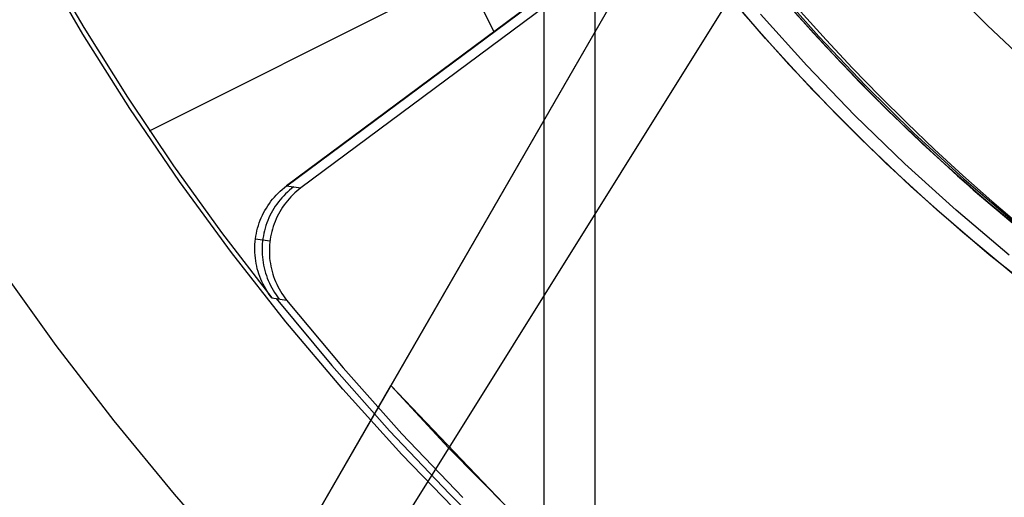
# Model space of a CAD drawing. Header units: millimetres. Extents: x 7986 to 9191, y -11326 to -10283.
# Tile 123 of 256: x 8559.88 to 8572.42, y -10688.56 to -10682.48. Entities that reach past the tile are written whole.
import ezdxf

# ---------------------------------------------------------------- set-up
doc = ezdxf.new("R2010")
doc.units = ezdxf.units.MM
doc.layers.add('BLANCO METALICO', color=7, linetype='Continuous', true_color=0xededed)
doc.layers.add('color', color=7, linetype='Continuous')
doc.layers.add('luz', color=7, linetype='Continuous')

msp = doc.modelspace()

# ---------------------------------------------------------------- linework, layer by layer
at = {"color": 7, "true_color": 0xffffff}
for p, q in [((8566.554, -10627.864, 77.059), (8566.554, -10703.759, 77.059)), ((8567.202, -10631.198, 23.059), (8567.202, -10700.424, 23.059)), ((8569.484, -10682.049, 80.194), (8570.056, -10682.694, 80.194)), ((8569.484, -10682.049, 97.154), (8570.056, -10682.694, 97.154)), ((8569.484, -10682.049, 80.194), (8570.056, -10682.694, 80.194)), ((8569.82, -10682.374, 114.115), (8570.149, -10682.738, 114.115)), ((8569.82, -10682.374, 114.115), (8570.149, -10682.738, 114.115)), ((8570.056, -10682.694, 80.194), (8570.65, -10683.319, 80.194)), ((8570.056, -10682.694, 97.154), (8570.65, -10683.319, 97.154)), ((8570.056, -10682.694, 80.194), (8570.65, -10683.319, 80.194)), ((8570.149, -10682.738, 114.115), (8570.484, -10683.096, 114.115)), ((8570.149, -10682.738, 114.115), (8570.484, -10683.096, 114.115)), ((8570.484, -10683.096, 114.115), (8570.825, -10683.448, 114.115)), ((8570.484, -10683.096, 114.115), (8570.825, -10683.448, 114.115)), ((8570.65, -10683.319, 80.194), (8571.265, -10683.924, 80.194)), ((8570.65, -10683.319, 97.154), (8571.265, -10683.924, 97.154)), ((8570.65, -10683.319, 80.194), (8571.265, -10683.924, 80.194)), ((8570.825, -10683.448, 114.115), (8571.174, -10683.793, 114.115)), ((8570.825, -10683.448, 114.115), (8571.174, -10683.793, 114.115)), ((8571.174, -10683.793, 114.115), (8571.528, -10684.132, 114.115)), ((8571.174, -10683.793, 114.115), (8571.528, -10684.132, 114.115)), ((8571.265, -10683.924, 80.194), (8571.9, -10684.507, 80.194)), ((8571.265, -10683.924, 97.154), (8571.9, -10684.507, 97.154)), ((8571.265, -10683.924, 80.194), (8571.9, -10684.507, 80.194)), ((8571.528, -10684.132, 114.115), (8571.889, -10684.464, 114.115)), ((8571.528, -10684.132, 114.115), (8571.889, -10684.464, 114.115)), ((8571.889, -10684.464, 114.115), (8572.256, -10684.789, 114.115)), ((8571.889, -10684.464, 114.115), (8572.256, -10684.789, 114.115)), ((8571.9, -10684.507, 80.194), (8572.555, -10685.067, 80.194)), ((8571.9, -10684.507, 97.154), (8572.555, -10685.067, 97.154)), ((8571.9, -10684.507, 80.194), (8572.555, -10685.067, 80.194)), ((8572.256, -10684.789, 114.115), (8572.629, -10685.107, 114.115)), ((8572.256, -10684.789, 114.115), (8572.629, -10685.107, 114.115))]:
    msp.add_line(p, q, dxfattribs=at)
at = {"layer": 'BLANCO METALICO'}
for p, q in [((8569.123, -10679.311, 156.581), (8561.217, -10693.003, 156.581)), ((8568.599, -10680.219, 159.581), (8564.604, -10687.137, 159.581)), ((8568.347, -10680.655, 162.581), (8564.604, -10687.136, 162.581)), ((8572.202, -10682.556, 167.412), (8571.629, -10681.981, 167.412)), ((8569.376, -10682.721, 139.165), (8568.803, -10682.052, 139.165)), ((8569.416, -10682.005, 162.581), (8569.985, -10682.651, 162.581)), ((8569.566, -10682.179, 171.559), (8570.147, -10682.827, 171.559)), ((8569.902, -10683.065, 167.412), (8569.313, -10682.408, 167.412)), ((8569.75, -10682.389, 139.965), (8570.333, -10683.025, 139.965)), ((8570.333, -10683.025, 139.665), (8569.75, -10682.389, 139.665)), ((8572.794, -10683.112, 167.412), (8572.202, -10682.556, 167.412)), ((8569.971, -10683.37, 139.165), (8569.376, -10682.721, 139.165)), ((8569.985, -10682.651, 162.581), (8570.576, -10683.278, 162.581)), ((8570.147, -10682.827, 171.559), (8570.751, -10683.454, 171.559)), ((8570.514, -10683.701, 167.412), (8569.902, -10683.065, 167.412)), ((8570.333, -10683.025, 139.965), (8570.938, -10683.641, 139.965)), ((8570.938, -10683.641, 139.665), (8570.333, -10683.025, 139.665)), ((8570.588, -10683.997, 139.165), (8569.971, -10683.37, 139.165)), ((8570.576, -10683.278, 162.581), (8571.189, -10683.883, 162.581)), ((8570.751, -10683.454, 171.559), (8571.376, -10684.06, 171.559)), ((8571.148, -10684.315, 167.412), (8570.514, -10683.701, 167.412)), ((8570.938, -10683.641, 139.965), (8571.564, -10684.235, 139.965)), ((8571.564, -10684.235, 139.665), (8570.938, -10683.641, 139.665)), ((8571.226, -10684.604, 139.165), (8570.588, -10683.997, 139.165)), ((8571.189, -10683.883, 162.581), (8571.821, -10684.468, 162.581)), ((8571.376, -10684.06, 171.559), (8572.021, -10684.644, 171.559)), ((8571.564, -10684.235, 139.965), (8572.21, -10684.807, 139.965)), ((8572.21, -10684.807, 139.665), (8571.564, -10684.235, 139.665)), ((8571.803, -10684.907, 167.412), (8571.148, -10684.315, 167.412)), ((8571.821, -10684.468, 162.581), (8572.474, -10685.03, 162.581)), ((8571.885, -10685.187, 139.165), (8571.226, -10684.604, 139.165)), ((8572.021, -10684.644, 171.559), (8572.687, -10685.205, 171.559)), ((8572.21, -10684.807, 139.965), (8572.875, -10685.357, 139.965)), ((8572.875, -10685.357, 139.665), (8572.21, -10684.807, 139.665)), ((8572.478, -10685.476, 167.412), (8571.803, -10684.907, 167.412)), ((8572.564, -10685.748, 139.165), (8571.885, -10685.187, 139.165)), ((8565.17, -10686.157, 156.581), (8565.17, -10686.157, 162.581)), ((8561.336, -10692.797, 162.081), (8564.604, -10687.136, 162.081)), ((8564.604, -10687.136, 162.581), (8565.34, -10687.932, 162.581)), ((8564.604, -10687.136, 162.581), (8564.604, -10687.136, 162.081)), ((8564.604, -10687.136, 162.081), (8564.605, -10687.137, 159.581)), ((8564.604, -10687.136, 162.081), (8566.043, -10688.644, 162.081)), ((8564.605, -10687.137, 159.581), (8561.336, -10692.797, 159.581)), ((8564.605, -10687.137, 160.831), (8561.336, -10692.797, 160.831)), ((8565.34, -10687.932, 162.581), (8566.102, -10688.703, 162.581))]:
    msp.add_line(p, q, dxfattribs=at)
at = {"layer": 'BLANCO METALICO', "color": 3, "true_color": 0x00ff00}
for p, q in [((8569.672, -10683.05, 141.017), (8569.088, -10682.391, 141.017)), ((8569.672, -10683.05, 138.163), (8569.088, -10682.391, 138.163)), ((8570.278, -10683.688, 141.017), (8569.672, -10683.05, 141.017)), ((8570.278, -10683.688, 138.163), (8569.672, -10683.05, 138.163)), ((8570.906, -10684.305, 141.017), (8570.278, -10683.688, 141.017)), ((8570.906, -10684.305, 138.163), (8570.278, -10683.688, 138.163)), ((8571.555, -10684.9, 141.017), (8570.906, -10684.305, 141.017)), ((8571.555, -10684.9, 138.163), (8570.906, -10684.305, 138.163)), ((8572.224, -10685.472, 141.017), (8571.555, -10684.9, 141.017)), ((8572.224, -10685.472, 138.163), (8571.555, -10684.9, 138.163)), ((8572.912, -10686.021, 141.017), (8572.224, -10685.472, 141.017)), ((8572.912, -10686.021, 138.163), (8572.224, -10685.472, 138.163))]:
    msp.add_line(p, q, dxfattribs=at)
at = {"layer": 'color', "color": 254, "true_color": 0xcad1ee}
for p, q in [((8563.28, -10684.597, 9.495), (8571.047, -10678.825, 9.495)), ((8571.123, -10678.926, 2.259), (8563.46, -10684.621, 2.259)), ((8571.123, -10678.926, 2.259), (8563.46, -10684.621, 2.259)), ((8565.919, -10682.633, 9.659), (8564.378, -10679.559, 9.659)), ((8561.532, -10683.894, 9.659), (8569.755, -10679.773, 9.659)), ((8569.759, -10679.778, 9.659), (8563.276, -10684.597, 9.659)), ((8569.759, -10679.778, 9.659), (8563.276, -10684.597, 9.659)), ((8560.684, -10682.663, 12.659), (8560.119, -10681.694, 12.659)), ((8560.684, -10682.663, 12.659), (8560.119, -10681.694, 12.659)), ((8560.166, -10681.671, 9.659), (8560.694, -10682.578, 9.659)), ((8560.166, -10681.671, 9.659), (8560.694, -10682.578, 9.659)), ((8560.694, -10682.578, 9.659), (8561.251, -10683.468, 9.659)), ((8560.694, -10682.578, 9.659), (8561.251, -10683.468, 9.659)), ((8561.282, -10683.612, 12.659), (8560.684, -10682.663, 12.659)), ((8561.282, -10683.612, 12.659), (8560.684, -10682.663, 12.659)), ((8561.251, -10683.468, 9.659), (8561.836, -10684.339, 9.659)), ((8561.251, -10683.468, 9.659), (8561.836, -10684.339, 9.659)), ((8561.913, -10684.54, 12.659), (8561.282, -10683.612, 12.659)), ((8561.913, -10684.54, 12.659), (8561.282, -10683.612, 12.659)), ((8561.836, -10684.339, 9.659), (8562.449, -10685.191, 9.659)), ((8561.836, -10684.339, 9.659), (8562.449, -10685.191, 9.659)), ((8562.575, -10685.445, 12.659), (8561.913, -10684.54, 12.659)), ((8562.575, -10685.445, 12.659), (8561.913, -10684.54, 12.659)), ((8563.221, -10684.64, 9.659), (8563.248, -10684.618, 9.659)), ((8563.221, -10684.64, 9.659), (8563.248, -10684.618, 9.659)), ((8563.248, -10684.618, 9.659), (8563.276, -10684.597, 9.659)), ((8563.248, -10684.618, 9.659), (8563.276, -10684.597, 9.659)), ((8563.276, -10684.597, 9.659), (8563.46, -10684.621, 2.259)), ((8563.276, -10684.597, 9.659), (8563.46, -10684.621, 2.259)), ((8563.368, -10684.609, 5.963), (8563.341, -10684.63, 5.963)), ((8563.46, -10684.621, 2.259), (8563.433, -10684.642, 2.259)), ((8563.46, -10684.621, 2.259), (8563.433, -10684.642, 2.259)), ((8563.099, -10684.765, 9.659), (8563.122, -10684.738, 9.659)), ((8563.099, -10684.765, 9.659), (8563.122, -10684.738, 9.659)), ((8563.122, -10684.738, 9.659), (8563.145, -10684.712, 9.659)), ((8563.122, -10684.738, 9.659), (8563.145, -10684.712, 9.659)), ((8563.145, -10684.712, 9.659), (8563.17, -10684.688, 9.659)), ((8563.145, -10684.712, 9.659), (8563.17, -10684.688, 9.659)), ((8563.17, -10684.688, 9.659), (8563.195, -10684.663, 9.659)), ((8563.17, -10684.688, 9.659), (8563.195, -10684.663, 9.659)), ((8563.195, -10684.663, 9.659), (8563.221, -10684.64, 9.659)), ((8563.195, -10684.663, 9.659), (8563.221, -10684.64, 9.659)), ((8563.217, -10684.747, 5.96), (8563.195, -10684.773, 5.96)), ((8563.24, -10684.722, 5.96), (8563.217, -10684.747, 5.96)), ((8563.264, -10684.697, 5.961), (8563.24, -10684.722, 5.96)), ((8563.289, -10684.674, 5.962), (8563.264, -10684.697, 5.961)), ((8563.314, -10684.651, 5.962), (8563.289, -10684.674, 5.962)), ((8563.332, -10684.734, 2.259), (8563.309, -10684.759, 2.259)), ((8563.332, -10684.734, 2.259), (8563.309, -10684.759, 2.259)), ((8563.341, -10684.63, 5.963), (8563.314, -10684.651, 5.962)), ((8563.356, -10684.71, 2.259), (8563.332, -10684.734, 2.259)), ((8563.356, -10684.71, 2.259), (8563.332, -10684.734, 2.259)), ((8563.381, -10684.686, 2.259), (8563.356, -10684.71, 2.259)), ((8563.381, -10684.686, 2.259), (8563.356, -10684.71, 2.259)), ((8563.407, -10684.663, 2.259), (8563.381, -10684.686, 2.259)), ((8563.407, -10684.663, 2.259), (8563.381, -10684.686, 2.259)), ((8563.433, -10684.642, 2.259), (8563.407, -10684.663, 2.259)), ((8563.433, -10684.642, 2.259), (8563.407, -10684.663, 2.259)), ((8563.001, -10684.908, 9.659), (8563.019, -10684.878, 9.659)), ((8563.001, -10684.908, 9.659), (8563.019, -10684.878, 9.659)), ((8563.019, -10684.878, 9.659), (8563.037, -10684.849, 9.659)), ((8563.019, -10684.878, 9.659), (8563.037, -10684.849, 9.659)), ((8563.037, -10684.849, 9.659), (8563.057, -10684.82, 9.659)), ((8563.037, -10684.849, 9.659), (8563.057, -10684.82, 9.659)), ((8563.057, -10684.82, 9.659), (8563.078, -10684.792, 9.659)), ((8563.057, -10684.82, 9.659), (8563.078, -10684.792, 9.659)), ((8563.078, -10684.792, 9.659), (8563.099, -10684.765, 9.659)), ((8563.078, -10684.792, 9.659), (8563.099, -10684.765, 9.659)), ((8563.133, -10684.855, 5.958), (8563.115, -10684.884, 5.958)), ((8563.153, -10684.827, 5.959), (8563.133, -10684.855, 5.958)), ((8563.173, -10684.8, 5.959), (8563.153, -10684.827, 5.959)), ((8563.195, -10684.773, 5.96), (8563.173, -10684.8, 5.959)), ((8563.225, -10684.867, 2.259), (8563.207, -10684.896, 2.259)), ((8563.225, -10684.867, 2.259), (8563.207, -10684.896, 2.259)), ((8563.245, -10684.839, 2.259), (8563.225, -10684.867, 2.259)), ((8563.245, -10684.839, 2.259), (8563.225, -10684.867, 2.259)), ((8563.265, -10684.812, 2.259), (8563.245, -10684.839, 2.259)), ((8563.265, -10684.812, 2.259), (8563.245, -10684.839, 2.259)), ((8563.287, -10684.785, 2.259), (8563.265, -10684.812, 2.259)), ((8563.287, -10684.785, 2.259), (8563.265, -10684.812, 2.259)), ((8563.309, -10684.759, 2.259), (8563.287, -10684.785, 2.259)), ((8563.309, -10684.759, 2.259), (8563.287, -10684.785, 2.259)), ((8562.941, -10685.034, 9.659), (8562.954, -10685.002, 9.659)), ((8562.941, -10685.034, 9.659), (8562.954, -10685.002, 9.659)), ((8562.954, -10685.002, 9.659), (8562.969, -10684.97, 9.659)), ((8562.954, -10685.002, 9.659), (8562.969, -10684.97, 9.659)), ((8562.969, -10684.97, 9.659), (8562.984, -10684.939, 9.659)), ((8562.969, -10684.97, 9.659), (8562.984, -10684.939, 9.659)), ((8562.984, -10684.939, 9.659), (8563.001, -10684.908, 9.659)), ((8562.984, -10684.939, 9.659), (8563.001, -10684.908, 9.659)), ((8563.051, -10685.004, 5.957), (8563.038, -10685.036, 5.956)), ((8563.065, -10684.973, 5.957), (8563.051, -10685.004, 5.957)), ((8563.081, -10684.943, 5.957), (8563.065, -10684.973, 5.957)), ((8563.097, -10684.913, 5.958), (8563.081, -10684.943, 5.957)), ((8563.115, -10684.884, 5.958), (8563.097, -10684.913, 5.958)), ((8563.157, -10684.986, 2.259), (8563.143, -10685.017, 2.259)), ((8563.157, -10684.986, 2.259), (8563.143, -10685.017, 2.259)), ((8563.173, -10684.955, 2.259), (8563.157, -10684.986, 2.259)), ((8563.173, -10684.955, 2.259), (8563.157, -10684.986, 2.259)), ((8563.189, -10684.925, 2.259), (8563.173, -10684.955, 2.259)), ((8563.189, -10684.925, 2.259), (8563.173, -10684.955, 2.259)), ((8563.207, -10684.896, 2.259), (8563.189, -10684.925, 2.259)), ((8563.207, -10684.896, 2.259), (8563.189, -10684.925, 2.259)), ((8562.908, -10685.134, 9.659), (8562.918, -10685.1, 9.659)), ((8562.908, -10685.134, 9.659), (8562.918, -10685.1, 9.659)), ((8562.918, -10685.1, 9.659), (8562.929, -10685.067, 9.659)), ((8562.918, -10685.1, 9.659), (8562.929, -10685.067, 9.659)), ((8562.929, -10685.067, 9.659), (8562.941, -10685.034, 9.659)), ((8562.929, -10685.067, 9.659), (8562.941, -10685.034, 9.659)), ((8563.014, -10685.1, 5.956), (8563.004, -10685.133, 5.956)), ((8563.025, -10685.068, 5.956), (8563.014, -10685.1, 5.956)), ((8563.038, -10685.036, 5.956), (8563.025, -10685.068, 5.956)), ((8563.106, -10685.113, 2.259), (8563.096, -10685.145, 2.259)), ((8563.106, -10685.113, 2.259), (8563.096, -10685.145, 2.259)), ((8563.117, -10685.08, 2.259), (8563.106, -10685.113, 2.259)), ((8563.117, -10685.08, 2.259), (8563.106, -10685.113, 2.259)), ((8563.13, -10685.048, 2.259), (8563.117, -10685.08, 2.259)), ((8563.13, -10685.048, 2.259), (8563.117, -10685.08, 2.259)), ((8563.143, -10685.017, 2.259), (8563.13, -10685.048, 2.259)), ((8563.143, -10685.017, 2.259), (8563.13, -10685.048, 2.259)), ((8562.449, -10685.191, 9.659), (8563.09, -10686.022, 9.659)), ((8562.449, -10685.191, 9.659), (8563.09, -10686.022, 9.659)), ((8562.881, -10685.27, 9.659), (8562.886, -10685.236, 9.659)), ((8562.881, -10685.27, 9.659), (8562.886, -10685.236, 9.659)), ((8562.886, -10685.236, 9.659), (8562.892, -10685.201, 9.659)), ((8562.886, -10685.236, 9.659), (8562.892, -10685.201, 9.659)), ((8562.892, -10685.201, 9.659), (8562.899, -10685.167, 9.659)), ((8562.892, -10685.201, 9.659), (8562.899, -10685.167, 9.659)), ((8562.899, -10685.167, 9.659), (8562.908, -10685.134, 9.659)), ((8562.899, -10685.167, 9.659), (8562.908, -10685.134, 9.659)), ((8562.981, -10685.232, 5.956), (8562.975, -10685.266, 5.956)), ((8562.987, -10685.199, 5.956), (8562.981, -10685.232, 5.956)), ((8562.995, -10685.166, 5.956), (8562.987, -10685.199, 5.956)), ((8563.004, -10685.133, 5.956), (8562.995, -10685.166, 5.956)), ((8563.073, -10685.245, 2.259), (8563.067, -10685.279, 2.259)), ((8563.073, -10685.245, 2.259), (8563.067, -10685.279, 2.259)), ((8563.079, -10685.212, 2.259), (8563.073, -10685.245, 2.259)), ((8563.079, -10685.212, 2.259), (8563.073, -10685.245, 2.259)), ((8563.087, -10685.178, 2.259), (8563.079, -10685.212, 2.259)), ((8563.087, -10685.178, 2.259), (8563.079, -10685.212, 2.259)), ((8563.096, -10685.145, 2.259), (8563.087, -10685.178, 2.259)), ((8563.096, -10685.145, 2.259), (8563.087, -10685.178, 2.259)), ((8562.872, -10685.374, 9.659), (8562.874, -10685.34, 9.659)), ((8562.872, -10685.374, 9.659), (8562.874, -10685.34, 9.659)), ((8562.872, -10685.409, 9.659), (8562.872, -10685.374, 9.659)), ((8562.872, -10685.409, 9.659), (8562.872, -10685.374, 9.659)), ((8562.874, -10685.34, 9.659), (8562.877, -10685.305, 9.659)), ((8562.874, -10685.34, 9.659), (8562.877, -10685.305, 9.659)), ((8562.877, -10685.305, 9.659), (8562.881, -10685.27, 9.659)), ((8562.877, -10685.305, 9.659), (8562.881, -10685.27, 9.659)), ((8562.881, -10685.27, 9.659), (8563.065, -10685.296, 2.259)), ((8562.965, -10685.368, 5.956), (8562.964, -10685.402, 5.956)), ((8562.967, -10685.334, 5.956), (8562.965, -10685.368, 5.956)), ((8562.971, -10685.3, 5.956), (8562.967, -10685.334, 5.956)), ((8562.975, -10685.266, 5.956), (8562.971, -10685.3, 5.956)), ((8563.06, -10685.347, 2.259), (8563.058, -10685.381, 2.259)), ((8563.06, -10685.347, 2.259), (8563.058, -10685.381, 2.259)), ((8563.063, -10685.313, 2.259), (8563.06, -10685.347, 2.259)), ((8563.063, -10685.313, 2.259), (8563.06, -10685.347, 2.259)), ((8563.067, -10685.279, 2.259), (8563.063, -10685.313, 2.259)), ((8563.067, -10685.279, 2.259), (8563.063, -10685.313, 2.259)), ((8563.268, -10686.327, 12.659), (8562.575, -10685.445, 12.659)), ((8563.268, -10686.327, 12.659), (8562.575, -10685.445, 12.659)), ((8562.873, -10685.444, 9.659), (8562.872, -10685.409, 9.659)), ((8562.873, -10685.444, 9.659), (8562.872, -10685.409, 9.659)), ((8562.875, -10685.479, 9.659), (8562.873, -10685.444, 9.659)), ((8562.875, -10685.479, 9.659), (8562.873, -10685.444, 9.659)), ((8562.879, -10685.514, 9.659), (8562.875, -10685.479, 9.659)), ((8562.879, -10685.514, 9.659), (8562.875, -10685.479, 9.659)), ((8562.964, -10685.402, 5.956), (8562.965, -10685.437, 5.956)), ((8562.965, -10685.437, 5.956), (8562.966, -10685.471, 5.956)), ((8562.966, -10685.471, 5.956), (8562.969, -10685.505, 5.956)), ((8562.969, -10685.505, 5.956), (8562.973, -10685.539, 5.956)), ((8563.058, -10685.381, 2.259), (8563.057, -10685.415, 2.259)), ((8563.058, -10685.381, 2.259), (8563.057, -10685.415, 2.259)), ((8563.057, -10685.415, 2.259), (8563.057, -10685.45, 2.259)), ((8563.057, -10685.415, 2.259), (8563.057, -10685.45, 2.259)), ((8563.057, -10685.45, 2.259), (8563.058, -10685.484, 2.259)), ((8563.057, -10685.45, 2.259), (8563.058, -10685.484, 2.259)), ((8563.058, -10685.484, 2.259), (8563.061, -10685.518, 2.259)), ((8563.058, -10685.484, 2.259), (8563.061, -10685.518, 2.259)), ((8562.883, -10685.548, 9.659), (8562.879, -10685.514, 9.659)), ((8562.883, -10685.548, 9.659), (8562.879, -10685.514, 9.659)), ((8562.889, -10685.583, 9.659), (8562.883, -10685.548, 9.659)), ((8562.889, -10685.583, 9.659), (8562.883, -10685.548, 9.659)), ((8562.896, -10685.617, 9.659), (8562.889, -10685.583, 9.659)), ((8562.896, -10685.617, 9.659), (8562.889, -10685.583, 9.659)), ((8562.904, -10685.651, 9.659), (8562.896, -10685.617, 9.659)), ((8562.904, -10685.651, 9.659), (8562.896, -10685.617, 9.659)), ((8562.973, -10685.539, 5.956), (8562.978, -10685.573, 5.957)), ((8562.978, -10685.573, 5.957), (8562.984, -10685.606, 5.957)), ((8562.984, -10685.606, 5.957), (8562.991, -10685.64, 5.957)), ((8563.061, -10685.518, 2.259), (8563.065, -10685.552, 2.259)), ((8563.061, -10685.518, 2.259), (8563.065, -10685.552, 2.259)), ((8563.065, -10685.552, 2.259), (8563.07, -10685.586, 2.259)), ((8563.065, -10685.552, 2.259), (8563.07, -10685.586, 2.259)), ((8563.07, -10685.586, 2.259), (8563.076, -10685.62, 2.259)), ((8563.07, -10685.586, 2.259), (8563.076, -10685.62, 2.259)), ((8563.076, -10685.62, 2.259), (8563.083, -10685.653, 2.259)), ((8563.076, -10685.62, 2.259), (8563.083, -10685.653, 2.259)), ((8559.637, -10685.647, 4.359), (8560.339, -10686.63, 4.359)), ((8559.637, -10685.647, 4.359), (8560.339, -10686.63, 4.359)), ((8559.637, -10685.647, 12.659), (8560.339, -10686.63, 12.659)), ((8559.637, -10685.647, 8.509), (8560.339, -10686.63, 8.509)), ((8559.637, -10685.647, 12.659), (8560.339, -10686.63, 12.659)), ((8562.914, -10685.684, 9.659), (8562.904, -10685.651, 9.659)), ((8562.914, -10685.684, 9.659), (8562.904, -10685.651, 9.659)), ((8562.924, -10685.717, 9.659), (8562.914, -10685.684, 9.659)), ((8562.924, -10685.717, 9.659), (8562.914, -10685.684, 9.659)), ((8562.936, -10685.75, 9.659), (8562.924, -10685.717, 9.659)), ((8562.936, -10685.75, 9.659), (8562.924, -10685.717, 9.659)), ((8562.949, -10685.783, 9.659), (8562.936, -10685.75, 9.659)), ((8562.949, -10685.783, 9.659), (8562.936, -10685.75, 9.659)), ((8562.991, -10685.64, 5.957), (8562.999, -10685.673, 5.958)), ((8562.999, -10685.673, 5.958), (8563.009, -10685.706, 5.958)), ((8563.009, -10685.706, 5.958), (8563.019, -10685.738, 5.958)), ((8563.019, -10685.738, 5.958), (8563.031, -10685.77, 5.959)), ((8563.083, -10685.653, 2.259), (8563.092, -10685.686, 2.259)), ((8563.083, -10685.653, 2.259), (8563.092, -10685.686, 2.259)), ((8563.092, -10685.686, 2.259), (8563.101, -10685.719, 2.259)), ((8563.092, -10685.686, 2.259), (8563.101, -10685.719, 2.259)), ((8563.101, -10685.719, 2.259), (8563.112, -10685.751, 2.259)), ((8563.101, -10685.719, 2.259), (8563.112, -10685.751, 2.259)), ((8563.112, -10685.751, 2.259), (8563.124, -10685.784, 2.259)), ((8563.112, -10685.751, 2.259), (8563.124, -10685.784, 2.259)), ((8562.963, -10685.815, 9.659), (8562.949, -10685.783, 9.659)), ((8562.963, -10685.815, 9.659), (8562.949, -10685.783, 9.659)), ((8562.978, -10685.846, 9.659), (8562.963, -10685.815, 9.659)), ((8562.978, -10685.846, 9.659), (8562.963, -10685.815, 9.659)), ((8562.994, -10685.877, 9.659), (8562.978, -10685.846, 9.659)), ((8562.994, -10685.877, 9.659), (8562.978, -10685.846, 9.659)), ((8563.011, -10685.907, 9.659), (8562.994, -10685.877, 9.659)), ((8563.011, -10685.907, 9.659), (8562.994, -10685.877, 9.659)), ((8563.031, -10685.77, 5.959), (8563.044, -10685.802, 5.959)), ((8563.044, -10685.802, 5.959), (8563.058, -10685.833, 5.96)), ((8563.058, -10685.833, 5.96), (8563.073, -10685.864, 5.96)), ((8563.073, -10685.864, 5.96), (8563.089, -10685.894, 5.96)), ((8563.124, -10685.784, 2.259), (8563.137, -10685.815, 2.259)), ((8563.124, -10685.784, 2.259), (8563.137, -10685.815, 2.259)), ((8563.137, -10685.815, 2.259), (8563.151, -10685.847, 2.259)), ((8563.137, -10685.815, 2.259), (8563.151, -10685.847, 2.259)), ((8563.151, -10685.847, 2.259), (8563.166, -10685.877, 2.259)), ((8563.151, -10685.847, 2.259), (8563.166, -10685.877, 2.259)), ((8563.166, -10685.877, 2.259), (8563.182, -10685.908, 2.259)), ((8563.166, -10685.877, 2.259), (8563.182, -10685.908, 2.259)), ((8563.029, -10685.937, 9.659), (8563.011, -10685.907, 9.659)), ((8563.029, -10685.937, 9.659), (8563.011, -10685.907, 9.659)), ((8563.048, -10685.966, 9.659), (8563.029, -10685.937, 9.659)), ((8563.048, -10685.966, 9.659), (8563.029, -10685.937, 9.659)), ((8563.069, -10685.995, 9.659), (8563.048, -10685.966, 9.659)), ((8563.069, -10685.995, 9.659), (8563.048, -10685.966, 9.659)), ((8563.09, -10686.022, 9.659), (8563.069, -10685.995, 9.659)), ((8563.09, -10686.022, 9.659), (8563.069, -10685.995, 9.659)), ((8563.089, -10685.894, 5.96), (8563.106, -10685.924, 5.961)), ((8563.106, -10685.924, 5.961), (8563.124, -10685.953, 5.962)), ((8563.124, -10685.953, 5.962), (8563.143, -10685.981, 5.962)), ((8563.143, -10685.981, 5.962), (8563.162, -10686.009, 5.963)), ((8563.182, -10685.908, 2.259), (8563.199, -10685.937, 2.259)), ((8563.182, -10685.908, 2.259), (8563.199, -10685.937, 2.259)), ((8563.199, -10685.937, 2.259), (8563.217, -10685.966, 2.259)), ((8563.199, -10685.937, 2.259), (8563.217, -10685.966, 2.259)), ((8563.217, -10685.966, 2.259), (8563.236, -10685.995, 2.259)), ((8563.217, -10685.966, 2.259), (8563.236, -10685.995, 2.259)), ((8563.236, -10685.995, 2.259), (8563.256, -10686.022, 2.259)), ((8563.236, -10685.995, 2.259), (8563.256, -10686.022, 2.259)), ((8563.09, -10686.022, 9.659), (8563.277, -10686.049, 2.259)), ((8563.09, -10686.022, 9.659), (8563.277, -10686.049, 2.259)), ((8563.146, -10686.03, 7.459), (8563.852, -10686.884, 7.459)), ((8563.162, -10686.009, 5.963), (8563.183, -10686.036, 5.963)), ((8563.256, -10686.022, 2.259), (8563.277, -10686.049, 2.259)), ((8563.256, -10686.022, 2.259), (8563.277, -10686.049, 2.259)), ((8563.277, -10686.049, 2.259), (8563.996, -10686.913, 2.259)), ((8563.277, -10686.049, 2.259), (8563.996, -10686.913, 2.259)), ((8563.992, -10687.185, 12.659), (8563.268, -10686.327, 12.659)), ((8563.992, -10687.185, 12.659), (8563.268, -10686.327, 12.659)), ((8560.339, -10686.63, 4.359), (8561.075, -10687.589, 4.359)), ((8560.339, -10686.63, 4.359), (8561.075, -10687.589, 4.359)), ((8560.339, -10686.63, 12.659), (8561.075, -10687.589, 12.659)), ((8560.339, -10686.63, 8.509), (8561.075, -10687.589, 8.509)), ((8560.339, -10686.63, 12.659), (8561.075, -10687.589, 12.659)), ((8563.852, -10686.884, 7.459), (8564.587, -10687.714, 7.459)), ((8563.996, -10686.913, 2.259), (8564.745, -10687.752, 2.259)), ((8563.996, -10686.913, 2.259), (8564.745, -10687.752, 2.259)), ((8564.744, -10688.017, 12.659), (8563.992, -10687.185, 12.659)), ((8564.744, -10688.017, 12.659), (8563.992, -10687.185, 12.659)), ((8561.075, -10687.589, 4.359), (8561.843, -10688.521, 4.359)), ((8561.075, -10687.589, 4.359), (8561.843, -10688.521, 4.359)), ((8561.075, -10687.589, 12.659), (8561.843, -10688.521, 12.659)), ((8561.075, -10687.589, 8.509), (8561.843, -10688.521, 8.509)), ((8561.075, -10687.589, 12.659), (8561.843, -10688.521, 12.659)), ((8564.587, -10687.714, 7.459), (8565.35, -10688.518, 7.459)), ((8564.745, -10687.752, 2.259), (8565.523, -10688.564, 2.259)), ((8564.745, -10687.752, 2.259), (8565.523, -10688.564, 2.259)), ((8565.525, -10688.823, 12.659), (8564.744, -10688.017, 12.659)), ((8565.525, -10688.823, 12.659), (8564.744, -10688.017, 12.659)), ((8561.843, -10688.521, 4.359), (8562.643, -10689.427, 4.359)), ((8561.843, -10688.521, 4.359), (8562.643, -10689.427, 4.359)), ((8561.843, -10688.521, 12.659), (8562.643, -10689.427, 12.659)), ((8561.843, -10688.521, 8.509), (8562.643, -10689.427, 8.509)), ((8561.843, -10688.521, 12.659), (8562.643, -10689.427, 12.659)), ((8565.35, -10688.518, 7.459), (8566.14, -10689.295, 7.459))]:
    msp.add_line(p, q, dxfattribs=at)
at = {"layer": 'luz', "color": 254, "true_color": 0xcad1ee}
for p, q in [((8661.809, -10533.536, -59.991), (8501.738, -10789.728, -59.991)), ((8661.809, -10533.536, -58.491), (8501.738, -10789.728, -58.491))]:
    msp.add_line(p, q, dxfattribs=at)

doc.saveas('drawing.dxf')
